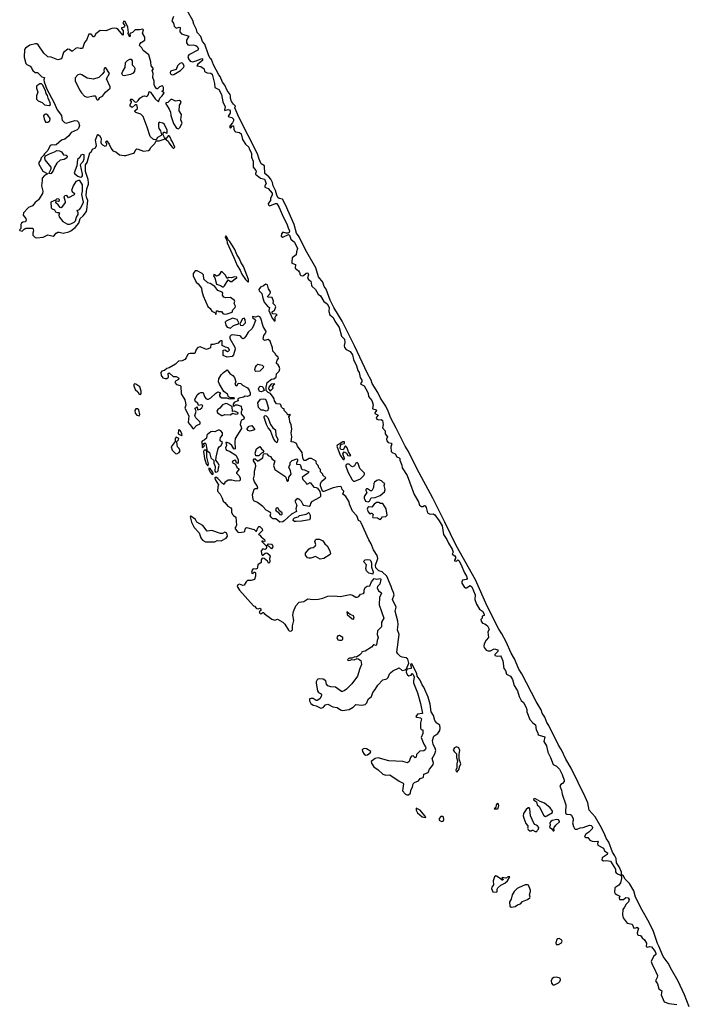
# Model space of a CAD drawing. Extents: x 2923744 to 3052146, y 543855 to 918667.
# Tile 25 of 50: x 2997963 to 3006615, y 805771 to 818480. Entities that reach past the tile are written whole.
import ezdxf

# ---------------------------------------------------------------- set-up
doc = ezdxf.new("R2010")
doc.units = 0

msp = doc.modelspace()

# ---------------------------------------------------------------- linework, layer by layer
at = {"layer": '0CON10XD'}
for points in [[(3006615, 805738), (3006553, 805893), (3006470, 806070), (3006390, 806210), (3006341, 806301), (3006275, 806389), (3006223, 806523), (3006205, 806556), (3006151, 806711), (3006097, 806827), (3006005, 806986), (3005918, 807155), (3005896, 807236), (3005840, 807330), (3005787, 807385), (3005765, 807427), (3005740, 807445), (3005737, 807475), (3005707, 807545), (3005674, 807595), (3005668, 807655), (3005652, 807688), (3005623, 807733), (3005573, 807863), (3005545, 807905), (3005510, 807990), (3005461, 808081), (3005399, 808189), (3005322, 808275), (3005303, 808373), (3005269, 808449), (3005087, 808817), (3005020, 808935), (3004965, 809055), (3004923, 809117), (3004800, 809370), (3004775, 809407), (3004747, 809477), (3004715, 809528), (3004701, 809571), (3004635, 809681), (3004453, 810035), (3004413, 810095), (3004358, 810228), (3004315, 810302), (3004249, 810449), (3004192, 810552), (3004155, 810613), (3004005, 810909), (3003851, 811251), (3003603, 811695), (3003455, 811995), (3003302, 812302), (3003093, 812685), (3002988, 812908), (3002945, 812976), (3002829, 813209), (3002757, 813335), (3002723, 813425), (3002693, 813493), (3002624, 813595), (3002589, 813669), (3002517, 813785), (3002503, 813825), (3002455, 813914), (3002291, 814271), (3002130, 814590), (3002022, 814765), (3001975, 814861), (3001923, 815003), (3001899, 815035), (3001881, 815091), (3001825, 815161), (3001788, 815275), (3001655, 815510), (3001573, 815675), (3001539, 815725), (3001509, 815835), (3001399, 816089), (3001361, 816161), (3001315, 816170), (3001300, 816185), (3001285, 816215), (3001267, 816277), (3001239, 816335), (3001228, 816378), (3001210, 816420), (3001183, 816453), (3001132, 816495), (3001127, 816595), (3001085, 816618), (3001058, 816678), (3001037, 816747), (3000795, 817223), (3000745, 817340), (3000750, 817365), (3000725, 817388), (3000699, 817425), (3000686, 817465), (3000689, 817495), (3000682, 817515), (3000645, 817565), (3000616, 817635), (3000585, 817675), (3000554, 817745), (3000537, 817767), (3000467, 817897), (3000440, 817965), (3000425, 817980), (3000404, 818025), (3000355, 818162), (3000325, 818200), (3000303, 818263), (3000256, 818315), (3000250, 818355), (3000215, 818421), (3000200, 818470), (3000055, 818728)], [(2998185, 815663), (2998265, 815674), (2998325, 815701), (2998395, 815686), (2998415, 815698), (2998435, 815725), (2998455, 815735), (2998475, 815737), (2998525, 815725), (2998599, 815741), (2998626, 815754), (2998681, 815799), (2998728, 815852), (2998746, 815915), (2998782, 815948), (2998825, 816005), (2998832, 816025), (2998842, 816145), (2998825, 816191), (2998823, 816215), (2998831, 816295), (2998853, 816355), (2998854, 816375), (2998848, 816418), (2998815, 816521), (2998815, 816605), (2998835, 816635), (2998868, 816762), (2998890, 816780), (2998905, 816808), (2998944, 816826), (2998955, 816855), (2998945, 816925), (2998964, 816986), (2998975, 816999), (2998995, 816985), (2999014, 816955), (2999018, 816945), (2999011, 816895), (2999015, 816882), (2999032, 816865), (2999065, 816849), (2999086, 816854), (2999089, 816875), (2999077, 816905), (2999088, 816915), (2999120, 816875), (2999145, 816817), (2999165, 816787), (2999205, 816774), (2999255, 816736), (2999315, 816728), (2999335, 816728), (2999435, 816757), (2999447, 816765), (2999465, 816803), (2999475, 816812), (2999495, 816810), (2999565, 816784), (2999629, 816791), (2999646, 816804), (2999654, 816825), (2999708, 816882), (2999726, 816914), (2999765, 816916), (2999845, 816940), (2999883, 816913), (2999892, 816892), (2999934, 816834), (2999945, 816823), (2999957, 816823), (2999966, 816835), (2999939, 816905), (2999921, 816931), (2999909, 816965), (2999895, 816979), (2999881, 816979), (2999855, 816947), (2999845, 816947), (2999835, 816959), (2999816, 816995), (2999819, 817015), (2999824, 817026), (2999835, 817029), (2999865, 817016), (2999871, 817019), (2999867, 817057), (2999830, 817130), (2999815, 817142), (2999775, 817154), (2999764, 817156), (2999757, 817143), (2999758, 817095), (2999763, 817075), (2999782, 817045), (2999797, 816995), (2999792, 816985), (2999743, 816957), (2999725, 816930), (2999715, 816927), (2999694, 816934), (2999650, 816970), (2999612, 817092), (2999558, 817228), (2999530, 817260), (2999462, 817282), (2999453, 817295), (2999452, 817305), (2999484, 817335), (2999480, 817370), (2999469, 817379), (2999455, 817379), (2999415, 817346), (2999389, 817365), (2999389, 817385), (2999407, 817415), (2999407, 817425), (2999391, 817445), (2999398, 817455), (2999415, 817453), (2999455, 817416), (2999475, 817418), (2999496, 817435), (2999514, 817466), (2999555, 817494), (2999575, 817497), (2999605, 817490), (2999615, 817495), (2999627, 817515), (2999635, 817552), (2999654, 817544), (2999715, 817458), (2999755, 817420), (2999773, 817467), (2999805, 817497), (2999830, 817535), (2999815, 817550), (2999800, 817555), (2999815, 817560), (2999820, 817570), (2999820, 817605), (2999813, 817623), (2999805, 817626), (2999769, 817611), (2999745, 817588), (2999735, 817588), (2999709, 817619), (2999700, 817645), (2999702, 817685), (2999682, 817735), (2999689, 817785), (2999674, 817825), (2999692, 817845), (2999690, 817855), (2999663, 817883), (2999659, 817935), (2999634, 818024), (2999560, 818080), (2999541, 818115), (2999512, 818145), (2999517, 818165), (2999535, 818187), (2999580, 818215), (2999579, 818255), (2999552, 818305), (2999565, 818350), (2999555, 818357), (2999513, 818347), (2999455, 818350), (2999420, 818315), (2999400, 818305), (2999388, 818295), (2999390, 818265), (2999385, 818260), (2999380, 818265), (2999380, 818275), (2999360, 818305), (2999370, 818315), (2999360, 818385), (2999328, 818455), (2999308, 818462), (2999298, 818435), (2999320, 818405), (2999318, 818395), (2999305, 818380), (2999280, 818375), (2999280, 818365), (2999300, 818335), (2999300, 818285), (2999295, 818280), (2999234, 818354), (2999216, 818366), (2999191, 818371), (2999155, 818367), (2999075, 818337), (2999005, 818340), (2998947, 818295), (2998925, 818258), (2998915, 818258), (2998885, 818292), (2998857, 818293), (2998827, 818215), (2998800, 818185), (2998775, 818108), (2998745, 818106), (2998705, 818117), (2998685, 818108), (2998645, 818073), (2998634, 818074), (2998605, 818097), (2998585, 818100), (2998528, 818055), (2998502, 817975), (2998455, 817962), (2998370, 817995), (2998325, 818000), (2998275, 818046), (2998201, 818155), (2998185, 818166), (2998166, 818166), (2998095, 818149), (2998038, 818112), (2998025, 818095), (2998022, 817995), (2998041, 817915), (2998055, 817901), (2998100, 817880), (2998118, 817858), (2998123, 817835), (2998135, 817822), (2998165, 817800), (2998195, 817798), (2998250, 817740), (2998282, 817732), (2998276, 817705), (2998278, 817678), (2998313, 817583), (2998411, 817405), (2998449, 817315), (2998503, 817245), (2998506, 817205), (2998514, 817184), (2998543, 817153), (2998565, 817144), (2998675, 817180), (2998705, 817175), (2998723, 817155), (2998737, 817115), (2998724, 817075), (2998705, 817056), (2998627, 817023), (2998616, 817006), (2998600, 816980), (2998545, 816938), (2998504, 816926), (2998435, 816866), (2998415, 816861), (2998385, 816864), (2998357, 816855), (2998329, 816791), (2998285, 816750), (2998272, 816725), (2998239, 816695), (2998231, 816665), (2998213, 816637), (2998210, 816615), (2998261, 816525), (2998318, 816495), (2998317, 816485), (2998285, 816468), (2998252, 816435), (2998256, 816406), (2998247, 816337), (2998261, 816265), (2998260, 816235), (2998206, 816154), (2998162, 816118), (2998127, 816075), (2998076, 816054), (2998014, 815986), (2998010, 815955), (2998044, 815915), (2998048, 815895), (2998038, 815872), (2998005, 815868), (2997986, 815855), (2997979, 815835), (2997978, 815785), (2997963, 815767), (2997965, 815760), (2997995, 815752), (2998022, 815778), (2998045, 815790), (2998135, 815788), (2998144, 815755), (2998134, 815724), (2998135, 815700), (2998165, 815668), (2998185, 815663)], [(2999950, 818520), (2999931, 818465), (2999949, 818435), (2999958, 818395), (2999985, 818372), (3000025, 818381), (3000035, 818377), (3000034, 818325), (3000055, 818295), (3000149, 818269), (3000117, 818215), (3000119, 818179), (3000134, 818155), (3000155, 818149), (3000205, 818153), (3000240, 818145), (3000256, 818135), (3000274, 818105), (3000264, 818085), (3000149, 818025), (3000137, 818005), (3000143, 817975), (3000164, 817944), (3000195, 817937), (3000245, 817948), (3000315, 817979), (3000327, 817975), (3000325, 817954), (3000264, 817905), (3000253, 817885), (3000305, 817874), (3000336, 817856), (3000347, 817845), (3000350, 817810), (3000384, 817794), (3000435, 817789), (3000450, 817775), (3000481, 817655), (3000484, 817605), (3000535, 817578), (3000569, 817515), (3000588, 817418), (3000620, 817355), (3000608, 817315), (3000615, 817308), (3000655, 817321), (3000675, 817314), (3000684, 817304), (3000684, 817275), (3000656, 817235), (3000664, 817224), (3000705, 817218), (3000715, 817210), (3000724, 817195), (3000726, 817175), (3000715, 817148), (3000685, 817120), (3000678, 817105), (3000678, 817088), (3000685, 817080), (3000712, 817108), (3000725, 817108), (3000731, 817065), (3000737, 817045), (3000751, 817031), (3000805, 817023), (3000826, 817005), (3000844, 816935), (3000883, 816873), (3000924, 816835), (3000933, 816803), (3000959, 816755), (3000958, 816705), (3000978, 816655), (3000981, 816575), (3001014, 816535), (3001018, 816515), (3001008, 816495), (3001010, 816485), (3001074, 816434), (3001125, 816423), (3001146, 816365), (3001129, 816335), (3001129, 816319), (3001175, 816301), (3001225, 816239), (3001227, 816213), (3001204, 816175), (3001204, 816145), (3001172, 816108), (3001176, 816086), (3001195, 816079), (3001270, 816105), (3001286, 816105), (3001315, 816056), (3001367, 815937), (3001416, 815845)], [(2999315, 817754), (2999295, 817758), (2999285, 817785), (2999295, 817815), (2999328, 817862), (2999331, 817929), (2999355, 817953), (2999385, 817969), (2999405, 817970), (2999418, 817948), (2999415, 817898), (2999443, 817873), (2999452, 817855), (2999447, 817815), (2999429, 817791), (2999396, 817774), (2999315, 817754)], [(2998975, 817444), (2998987, 817453), (2998998, 817475), (2999035, 817494), (2999072, 817545), (2999134, 817595), (2999134, 817615), (2999087, 817715), (2999125, 817785), (2999075, 817858), (2999065, 817860), (2999055, 817849), (2999051, 817825), (2999057, 817805), (2999031, 817775), (2998985, 817735), (2998915, 817710), (2998835, 817725), (2998768, 817768), (2998745, 817775), (2998713, 817767), (2998679, 817731), (2998682, 817692), (2998738, 817575), (2998761, 817535), (2998802, 817492), (2998835, 817480), (2998915, 817498), (2998937, 817497), (2998944, 817494), (2998954, 817454), (2998965, 817444), (2998975, 817444)], [(2999935, 817770), (2999955, 817773), (3000043, 817825), (3000086, 817865), (3000090, 817885), (3000072, 817915), (3000055, 817921), (3000032, 817915), (3000003, 817885), (2999984, 817836), (2999914, 817816), (2999908, 817795), (2999915, 817776), (2999935, 817770)], [(2998345, 817370), (2998360, 817385), (2998359, 817405), (2998330, 817465), (2998322, 817502), (2998306, 817525), (2998296, 817566), (2998258, 817638), (2998245, 817650), (2998225, 817652), (2998185, 817626), (2998180, 817615), (2998179, 817595), (2998196, 817545), (2998180, 817495), (2998182, 817455), (2998201, 817431), (2998255, 817412), (2998285, 817382), (2998345, 817370)], [(3000015, 817073), (3000033, 817087), (3000064, 817144), (3000047, 817185), (3000054, 817255), (3000025, 817305), (3000027, 817375), (3000047, 817403), (3000048, 817415), (3000040, 817430), (3000028, 817435), (2999975, 817429), (2999935, 817450), (2999915, 817450), (2999878, 817412), (2999850, 817405), (2999850, 817395), (2999896, 817326), (2999914, 817285), (2999915, 817245), (2999949, 817139), (2999990, 817080), (3000015, 817073)], [(2998325, 817155), (2998351, 817175), (2998358, 817205), (2998328, 817248), (2998305, 817262), (2998295, 817262), (2998278, 817252), (2998272, 817238), (2998278, 817198), (2998299, 817159), (2998325, 817155)], [(2998365, 816492), (2998340, 816495), (2998370, 816555), (2998370, 816575), (2998291, 816671), (2998287, 816703), (2998299, 816721), (2998350, 816750), (2998415, 816772), (2998445, 816790), (2998478, 816788), (2998502, 816772), (2998531, 816735), (2998565, 816731), (2998575, 816715), (2998572, 816695), (2998539, 816675), (2998485, 816665), (2998445, 816629), (2998412, 816575), (2998395, 816529), (2998365, 816492)], [(2998745, 816449), (2998765, 816452), (2998775, 816465), (2998777, 816485), (2998751, 816605), (2998758, 816622), (2998785, 816650), (2998796, 816685), (2998795, 816735), (2998775, 816741), (2998755, 816733), (2998739, 816701), (2998709, 816675), (2998701, 816595), (2998668, 816505), (2998675, 816490), (2998715, 816460), (2998745, 816449)], [(2998605, 815839), (2998625, 815844), (2998666, 815865), (2998685, 815885), (2998699, 815931), (2998720, 815965), (2998720, 815985), (2998706, 816015), (2998735, 816031), (2998755, 816051), (2998790, 816125), (2998768, 816225), (2998777, 816265), (2998777, 816347), (2998739, 816405), (2998725, 816406), (2998691, 816389), (2998653, 816337), (2998634, 816274), (2998640, 816260), (2998671, 816235), (2998669, 816221), (2998595, 816182), (2998576, 816205), (2998565, 816209), (2998547, 816205), (2998536, 816195), (2998552, 816135), (2998552, 816118), (2998505, 816057), (2998495, 816051), (2998485, 816056), (2998462, 816092), (2998430, 816115), (2998435, 816140), (2998465, 816139), (2998479, 816145), (2998479, 816155), (2998465, 816169), (2998437, 816165), (2998425, 816152), (2998366, 816125), (2998372, 816052), (2998385, 816038), (2998414, 816024), (2998425, 816001), (2998448, 815992), (2998463, 815993), (2998476, 815986), (2998469, 815955), (2998473, 815933), (2998520, 815875), (2998582, 815842), (2998605, 815839)], [(3001416, 815845), (3001432, 815792), (3001449, 815755), (3001446, 815734), (3001426, 815724), (3001406, 815724), (3001363, 815737), (3001348, 815715), (3001342, 815685), (3001365, 815674), (3001435, 815707), (3001450, 815700), (3001467, 815647), (3001515, 815610), (3001552, 815525), (3001538, 815485), (3001536, 815444), (3001484, 815405), (3001478, 815355), (3001481, 815335), (3001529, 815319), (3001522, 815272), (3001565, 815239), (3001579, 815215), (3001586, 815186), (3001595, 815178), (3001615, 815173), (3001632, 815178), (3001665, 815206), (3001685, 815212), (3001696, 815185), (3001684, 815145), (3001701, 815121), (3001726, 815105), (3001732, 815052), (3001739, 815039), (3001785, 814999), (3001819, 814939), (3001848, 814915), (3001891, 814841), (3001935, 814814), (3001960, 814765), (3001958, 814715), (3001972, 814672), (3002015, 814637), (3002037, 814587), (3002091, 814505), (3002123, 814393), (3002162, 814355), (3002164, 814315), (3002155, 814275), (3002159, 814249), (3002183, 814223), (3002232, 814195), (3002265, 814155), (3002276, 814095), (3002315, 814012), (3002331, 813951), (3002348, 813925), (3002362, 813862), (3002386, 813825), (3002384, 813806), (3002368, 813785), (3002371, 813775), (3002415, 813752), (3002459, 813675), (3002466, 813654), (3002468, 813615), (3002512, 813565), (3002530, 813510), (3002522, 813462), (3002528, 813455), (3002570, 813445), (3002572, 813435), (3002551, 813405), (3002554, 813395), (3002593, 813375), (3002572, 813348), (3002569, 813335), (3002576, 813325), (3002605, 813317), (3002635, 813319), (3002649, 813305), (3002658, 813255), (3002650, 813210), (3002686, 813175), (3002687, 813135), (3002716, 813095), (3002702, 813065), (3002705, 813045), (3002722, 813022), (3002764, 813014), (3002772, 813005), (3002758, 812965), (3002763, 812905), (3002775, 812893), (3002814, 812875), (3002836, 812836), (3002866, 812826), (3002875, 812816), (3002874, 812795), (3002901, 812731), (3002906, 812695), (3002971, 812595), (3003062, 812352), (3003116, 812256), (3003129, 812215), (3003155, 812196), (3003173, 812197), (3003195, 812209), (3003202, 812205), (3003216, 812185), (3003234, 812114), (3003265, 812096), (3003305, 812102), (3003325, 812088), (3003385, 812011), (3003423, 811945), (3003437, 811835), (3003481, 811771), (3003502, 811725), (3003553, 811645), (3003564, 811606), (3003553, 811583), (3003585, 811561), (3003594, 811545), (3003596, 811524), (3003582, 811505), (3003582, 811495), (3003605, 811492), (3003625, 811507), (3003635, 811499), (3003665, 811451), (3003710, 811340), (3003735, 811295), (3003744, 811265), (3003735, 811256), (3003685, 811244), (3003674, 811225), (3003678, 811208), (3003708, 811158), (3003725, 811146), (3003735, 811146), (3003785, 811177), (3003805, 811158), (3003848, 811055), (3003844, 810995), (3003864, 810934), (3003902, 810872), (3003945, 810844), (3003966, 810805), (3003965, 810788), (3003940, 810780), (3003940, 810755), (3003923, 810737), (3003924, 810715), (3003945, 810690), (3003975, 810680), (3004006, 810656), (3004030, 810615), (3004013, 810575), (3004021, 810505), (3003991, 810469), (3003966, 810425), (3003960, 810395), (3003966, 810375), (3003992, 810342), (3004015, 810333), (3004045, 810335), (3004095, 810361), (3004142, 810345), (3004142, 810325), (3004103, 810285), (3004102, 810275), (3004133, 810263), (3004175, 810269), (3004185, 810254), (3004207, 810205), (3004218, 810105), (3004238, 810078), (3004255, 810033), (3004303, 810005), (3004330, 809965), (3004353, 809885), (3004397, 809815), (3004415, 809745), (3004443, 809693), (3004472, 809665), (3004502, 809612), (3004514, 809575), (3004515, 809545), (3004556, 809446), (3004593, 809403), (3004627, 809377), (3004638, 809315), (3004654, 809285), (3004661, 809255), (3004675, 809245), (3004750, 809225), (3004737, 809165), (3004768, 809105), (3004786, 809025), (3004823, 808955), (3004858, 808868), (3004899, 808845), (3004939, 808805), (3004972, 808735), (3004996, 808665), (3004997, 808645), (3004978, 808622), (3004953, 808607), (3004944, 808585), (3004965, 808535), (3004971, 808485), (3005019, 808345), (3005016, 808245), (3005019, 808235), (3005033, 808225), (3005081, 808221), (3005094, 808214), (3005116, 808165), (3005113, 808143), (3005106, 808115), (3005118, 808065), (3005130, 808040), (3005141, 808031), (3005168, 808032), (3005205, 808049), (3005245, 808052), (3005325, 808085), (3005345, 808080), (3005361, 808065), (3005366, 808055), (3005359, 808035), (3005318, 807992), (3005280, 807965), (3005260, 807935), (3005274, 807924), (3005305, 807922), (3005330, 807890), (3005358, 807878), (3005395, 807871), (3005430, 807875), (3005437, 807865), (3005430, 807845), (3005434, 807824), (3005505, 807786), (3005521, 807751), (3005557, 807725), (3005555, 807704), (3005490, 807660), (3005486, 807636), (3005505, 807624), (3005545, 807626), (3005595, 807617), (3005661, 807515), (3005662, 807482), (3005668, 807468), (3005695, 807449), (3005728, 807438), (3005738, 807415), (3005738, 807395), (3005725, 807337), (3005705, 807308), (3005654, 807276), (3005647, 807217), (3005655, 807202), (3005675, 807188), (3005718, 807168), (3005708, 807145), (3005714, 807124), (3005765, 807124), (3005795, 807148), (3005825, 807147), (3005839, 807125), (3005829, 807095), (3005797, 807065), (3005778, 807025), (3005754, 806996), (3005750, 806925), (3005760, 806885), (3005810, 806820), (3005875, 806806), (3005900, 806755), (3005922, 806758), (3005935, 806768), (3005957, 806755), (3005940, 806695), (3005944, 806674), (3005955, 806662), (3005985, 806657), (3006005, 806628), (3006038, 806605), (3006062, 806562), (3006058, 806515), (3006075, 806507), (3006105, 806516), (3006125, 806514), (3006175, 806451), (3006184, 806426), (3006182, 806415), (3006151, 806389), (3006120, 806325), (3006133, 806285), (3006158, 806248), (3006203, 806143), (3006198, 806115), (3006180, 806075), (3006203, 806035), (3006222, 805972), (3006258, 805945), (3006252, 805895), (3006291, 805805), (3006351, 805781), (3006386, 805776), (3006455, 805768)], [(3000915, 815090), (3000920, 815095), (3000918, 815125), (3000853, 815295), (3000820, 815350), (3000805, 815392), (3000770, 815450), (3000742, 815515), (3000678, 815615), (3000652, 815642), (3000645, 815670), (3000625, 815690), (3000620, 815675), (3000630, 815645), (3000640, 815635), (3000645, 815600), (3000732, 815412), (3000773, 815305), (3000813, 815245), (3000834, 815194), (3000882, 815125), (3000915, 815090)], [(3000605, 814679), (3000645, 814684), (3000707, 814703), (3000719, 814735), (3000746, 814765), (3000751, 814781), (3000736, 814815), (3000741, 814845), (3000737, 814857), (3000685, 814893), (3000625, 814889), (3000600, 814900), (3000585, 814922), (3000588, 814948), (3000581, 814961), (3000523, 814985), (3000486, 815036), (3000425, 815076), (3000394, 815084), (3000341, 815131), (3000337, 815187), (3000320, 815205), (3000257, 815237), (3000232, 815238), (3000204, 815205), (3000204, 815175), (3000245, 815091), (3000270, 815070), (3000314, 815015), (3000316, 814975), (3000336, 814915), (3000395, 814779), (3000423, 814753), (3000445, 814719), (3000488, 814698), (3000495, 814680), (3000500, 814680), (3000505, 814720), (3000525, 814720), (3000535, 814712), (3000570, 814715), (3000589, 814689), (3000605, 814679)], [(3000582, 815032), (3000595, 815033), (3000610, 815045), (3000655, 815120), (3000685, 815102), (3000705, 815101), (3000752, 815138), (3000770, 815145), (3000770, 815155), (3000745, 815160), (3000695, 815147), (3000665, 815152), (3000645, 815140), (3000618, 815185), (3000580, 815225), (3000565, 815230), (3000542, 815188), (3000525, 815172), (3000505, 815171), (3000485, 815188), (3000470, 815190), (3000466, 815175), (3000486, 815146), (3000507, 815067), (3000558, 815048), (3000582, 815032)], [(3001265, 814590), (3001265, 814640), (3001274, 814656), (3001288, 814665), (3001275, 814680), (3001235, 814683), (3001222, 814705), (3001230, 814715), (3001256, 814724), (3001273, 814775), (3001265, 814792), (3001240, 814815), (3001244, 814845), (3001225, 814893), (3001168, 814898), (3001167, 814905), (3001200, 814945), (3001206, 814965), (3001180, 815005), (3001166, 815056), (3001145, 815064), (3001115, 815043), (3001075, 815027), (3001052, 814995), (3001059, 814979), (3001094, 814944), (3001104, 814886), (3001124, 814835), (3001165, 814782), (3001190, 814765), (3001184, 814725), (3001225, 814629), (3001245, 814601), (3001265, 814590)], [(3002135, 809564), (3002222, 809578), (3002272, 809608), (3002305, 809640), (3002385, 809631), (3002428, 809642), (3002448, 809662), (3002465, 809711), (3002507, 809743), (3002525, 809795), (3002558, 809835), (3002589, 809891), (3002655, 809960), (3002705, 809974), (3002723, 809987), (3002743, 810037), (3002755, 810050), (3002785, 810076), (3002865, 810116), (3002905, 810081), (3002944, 810086), (3002960, 810100), (3002990, 810175), (3002978, 810225), (3002955, 810243), (3002905, 810250), (3002885, 810260), (3002849, 810295), (3002838, 810315), (3002866, 810545), (3002846, 810606), (3002853, 810675), (3002851, 810715), (3002815, 810845), (3002826, 810896), (3002780, 810995), (3002801, 811055), (3002795, 811085), (3002774, 811125), (3002763, 811165), (3002707, 811295), (3002645, 811355), (3002605, 811368), (3002563, 811403), (3002562, 811438), (3002589, 811525), (3002581, 811565), (3002536, 811635), (3002505, 811714), (3002475, 811765), (3002375, 811987), (3002365, 812001), (3002341, 812015), (3002328, 812055), (3002321, 812075), (3002265, 812138), (3002226, 812225), (3002219, 812255), (3002179, 812325), (3002140, 812355), (3002138, 812365), (3002146, 812374), (3002150, 812395), (3002128, 812415), (3002126, 812435), (3002118, 812448), (3002104, 812454), (3002075, 812451), (3002014, 812436), (3001895, 812392), (3001885, 812390), (3001876, 812396), (3001852, 812465), (3001851, 812495), (3001868, 812522), (3001917, 812567), (3001882, 812602), (3001880, 812615), (3001850, 812645), (3001850, 812675), (3001830, 812695), (3001820, 812725), (3001800, 812745), (3001795, 812780), (3001733, 812817), (3001705, 812817), (3001662, 812788), (3001635, 812790), (3001620, 812825), (3001612, 812892), (3001551, 812975), (3001538, 813008), (3001505, 813028), (3001472, 813032), (3001478, 813095), (3001470, 813145), (3001480, 813195), (3001472, 813255), (3001452, 813285), (3001450, 813335), (3001440, 813345), (3001440, 813355), (3001460, 813375), (3001460, 813385), (3001455, 813390), (3001445, 813380), (3001425, 813380), (3001420, 813395), (3001380, 813435), (3001380, 813455), (3001365, 813460), (3001345, 813480), (3001337, 813507), (3001327, 813517), (3001281, 813521), (3001255, 813560), (3001252, 813585), (3001239, 813609), (3001203, 813653), (3001175, 813668), (3001150, 813695), (3001148, 813735), (3001160, 813795), (3001215, 813838), (3001245, 813843), (3001278, 813865), (3001283, 813907), (3001317, 813943), (3001324, 813975), (3001315, 814002), (3001302, 814025), (3001282, 814042), (3001280, 814055), (3001289, 814085), (3001308, 814105), (3001303, 814125), (3001276, 814146), (3001262, 814175), (3001235, 814200), (3001229, 814245), (3001201, 814331), (3001175, 814351), (3001128, 814338), (3001108, 814358), (3001119, 814405), (3001144, 814436), (3001148, 814455), (3001111, 814521), (3001080, 814625), (3001065, 814643), (3001045, 814653), (3001012, 814642), (3000975, 814649), (3000970, 814645), (3000971, 814635), (3001005, 814610), (3001011, 814595), (3000982, 814518), (3000962, 814488), (3000914, 814446), (3000886, 814394), (3000865, 814370), (3000845, 814360), (3000833, 814373), (3000821, 814391), (3000807, 814397), (3000715, 814410), (3000694, 814406), (3000679, 814391), (3000679, 814365), (3000741, 814251), (3000748, 814225), (3000728, 814152), (3000708, 814132), (3000645, 814122), (3000594, 814145), (3000594, 814216), (3000615, 814217), (3000648, 814198), (3000666, 814205), (3000674, 814215), (3000672, 814225), (3000655, 814244), (3000622, 814252), (3000580, 814275), (3000580, 814335), (3000564, 814336), (3000545, 814328), (3000526, 814304), (3000465, 814287), (3000433, 814287), (3000430, 814245), (3000375, 814223), (3000295, 814258), (3000265, 814250), (3000245, 814222), (3000225, 814171), (3000165, 814172), (3000145, 814165), (3000133, 814155), (3000115, 814116), (3000095, 814092), (3000062, 814078), (3000015, 814070), (2999977, 814033), (2999895, 813985), (2999864, 813976), (2999835, 813950), (2999802, 813945), (2999789, 813925), (2999790, 813885), (2999815, 813858), (2999845, 813848), (2999865, 813848), (2999886, 813865), (2999881, 813915), (2999895, 813921), (2999945, 813876), (2999985, 813874), (3000017, 813855), (3000021, 813845), (3000016, 813835), (2999976, 813814), (2999970, 813795), (2999989, 813769), (3000035, 813760), (3000045, 813748), (3000050, 813650), (3000095, 813572), (3000106, 813534), (3000108, 813505), (3000097, 813465), (3000149, 813365), (3000140, 813280), (3000185, 813230), (3000196, 813206), (3000205, 813198), (3000215, 813201), (3000250, 813240), (3000294, 813265), (3000294, 813285), (3000240, 813340), (3000227, 813365), (3000244, 813425), (3000234, 813446), (3000232, 813465), (3000255, 813482), (3000260, 813445), (3000295, 813452), (3000315, 813470), (3000328, 813495), (3000317, 813507), (3000295, 813504), (3000275, 813502), (3000266, 813525), (3000230, 813555), (3000225, 813575), (3000255, 813637), (3000282, 813658), (3000305, 813666), (3000336, 813666), (3000352, 813615), (3000370, 813590), (3000385, 813581), (3000405, 813582), (3000433, 813597), (3000499, 813661), (3000525, 813676), (3000560, 813665), (3000546, 813644), (3000546, 813625), (3000555, 813611), (3000575, 813600), (3000635, 813600), (3000675, 813588), (3000738, 813592), (3000735, 813597), (3000688, 813598), (3000663, 813613), (3000650, 813645), (3000600, 813680), (3000544, 813774), (3000533, 813805), (3000538, 813845), (3000565, 813895), (3000595, 813926), (3000645, 813960), (3000679, 813915), (3000719, 813889), (3000740, 813860), (3000754, 813806), (3000744, 813775), (3000755, 813757), (3000766, 813754), (3000775, 813760), (3000785, 813790), (3000820, 813785), (3000844, 813764), (3000905, 813728), (3000927, 813697), (3000940, 813665), (3000940, 813635), (3000930, 813625), (3000905, 813618), (3000875, 813620), (3000854, 813606), (3000800, 813595), (3000780, 813585), (3000780, 813575), (3000790, 813565), (3000735, 813538), (3000722, 813515), (3000722, 813502), (3000735, 813492), (3000753, 813507), (3000775, 813508), (3000825, 813490), (3000830, 813455), (3000838, 813445), (3000823, 813417), (3000824, 813394), (3000864, 813345), (3000859, 813325), (3000830, 813310), (3000819, 813295), (3000813, 813255), (3000826, 813225), (3000828, 813202), (3000747, 813073), (3000742, 813032), (3000748, 812942), (3000743, 812937), (3000730, 812940), (3000704, 812984), (3000675, 813010), (3000645, 813024), (3000627, 813023), (3000636, 812985), (3000623, 812955), (3000628, 812935), (3000636, 812925), (3000675, 812911), (3000755, 812860), (3000788, 812805), (3000788, 812765), (3000777, 812753), (3000765, 812760), (3000758, 812785), (3000745, 812793), (3000724, 812785), (3000711, 812775), (3000709, 812765), (3000753, 812743), (3000768, 812705), (3000797, 812677), (3000764, 812636), (3000766, 812625), (3000786, 812605), (3000800, 812590), (3000810, 812560), (3000812, 812538), (3000805, 812529), (3000755, 812525), (3000705, 812538), (3000655, 812536), (3000612, 812508), (3000605, 812482), (3000585, 812492), (3000525, 812556), (3000505, 812570), (3000488, 812572), (3000484, 812565), (3000490, 812545), (3000533, 812477), (3000522, 812448), (3000519, 812395), (3000555, 812357), (3000580, 812305), (3000591, 812265), (3000615, 812247), (3000652, 812202), (3000690, 812180), (3000700, 812165), (3000700, 812125), (3000715, 812092), (3000725, 812078), (3000758, 812058), (3000763, 811955), (3000757, 811933), (3000741, 811915), (3000778, 811868), (3000795, 811859), (3000862, 811868), (3000872, 811878), (3000879, 811915), (3000895, 811924), (3000995, 811900), (3001015, 811880), (3001025, 811880), (3001045, 811930), (3001055, 811940), (3001065, 811940), (3001095, 811910), (3001100, 811885), (3001050, 811835), (3001068, 811828), (3001082, 811805), (3001105, 811787), (3001125, 811772), (3001132, 811748), (3001125, 811740), (3001105, 811750), (3001090, 811750), (3001090, 811745), (3001150, 811690), (3001152, 811665), (3001148, 811652), (3001137, 811643), (3001105, 811648), (3001084, 811626), (3001088, 811585), (3001095, 811570), (3001105, 811570), (3001135, 811592), (3001155, 811598), (3001195, 811570), (3001200, 811555), (3001192, 811525), (3001197, 811485), (3001188, 811465), (3001180, 811465), (3001165, 811490), (3001123, 811523), (3001095, 811528), (3001084, 811506), (3001083, 811475), (3001040, 811445), (3001038, 811412), (3001030, 811395), (3001015, 811386), (3000985, 811390), (3000974, 811386), (3000966, 811374), (3000960, 811345), (3000965, 811330), (3000982, 811335), (3000995, 811347), (3001005, 811347), (3001011, 811335), (3001012, 811295), (3000999, 811255), (3000955, 811239), (3000905, 811239), (3000888, 811225), (3000865, 811183), (3000845, 811178), (3000805, 811194), (3000783, 811185), (3000774, 811165), (3000804, 811115), (3000984, 810915), (3000999, 810909), (3001025, 810880), (3001045, 810877), (3001065, 810882), (3001078, 810875), (3001078, 810855), (3001058, 810835), (3001065, 810818), (3001079, 810811), (3001105, 810830), (3001116, 810826), (3001124, 810814)], [(3000685, 814500), (3000725, 814533), (3000790, 814555), (3000794, 814565), (3000775, 814611), (3000714, 814626), (3000632, 814588), (3000619, 814575), (3000627, 814537), (3000643, 814513), (3000685, 814500)], [(3000845, 814534), (3000881, 814565), (3000875, 814612), (3000865, 814626), (3000843, 814617), (3000806, 814555), (3000817, 814537), (3000845, 814534)], [(3001015, 813939), (3001004, 813946), (3001001, 813965), (3001010, 813995), (3001022, 814018), (3001040, 814035), (3001095, 814021), (3001113, 814005), (3001108, 813985), (3001065, 813944), (3001015, 813939)], [(2999525, 813643), (2999531, 813655), (2999532, 813685), (2999515, 813739), (2999465, 813776), (2999445, 813779), (2999438, 813772), (2999437, 813755), (2999456, 813705), (2999489, 813675), (2999505, 813647), (2999525, 813643)], [(3001085, 813678), (3001062, 813682), (3001050, 813715), (3001057, 813735), (3001072, 813748), (3001096, 813746), (3001111, 813731), (3001120, 813695), (3001105, 813683), (3001085, 813678)], [(3001205, 813690), (3001238, 813722), (3001230, 813745), (3001258, 813778), (3001214, 813776), (3001183, 813737), (3001180, 813715), (3001190, 813705), (3001190, 813695), (3001205, 813690)], [(3000575, 813369), (3000585, 813370), (3000615, 813383), (3000685, 813381), (3000715, 813400), (3000755, 813388), (3000779, 813391), (3000788, 813395), (3000788, 813405), (3000740, 813425), (3000715, 813422), (3000709, 813489), (3000645, 813523), (3000625, 813527), (3000582, 813508), (3000550, 813465), (3000523, 813447), (3000510, 813425), (3000519, 813405), (3000575, 813369)], [(3001145, 813428), (3001115, 813440), (3001085, 813440), (3001050, 813475), (3001039, 813535), (3001075, 813580), (3001116, 813586), (3001135, 813580), (3001150, 813565), (3001177, 813465), (3001165, 813430), (3001145, 813428)], [(2999505, 813368), (2999514, 813385), (2999503, 813445), (2999486, 813456), (2999465, 813456), (2999451, 813435), (2999455, 813403), (2999475, 813377), (2999505, 813368)], [(3001285, 813020), (3001265, 813040), (3001244, 813075), (3001224, 813115), (3001206, 813176), (3001175, 813210), (3001154, 813255), (3001123, 813345), (3001123, 813357), (3001135, 813370), (3001148, 813368), (3001170, 813345), (3001202, 813255), (3001235, 813210), (3001268, 813185), (3001274, 813114), (3001297, 813065), (3001292, 813028), (3001285, 813020)], [(3000935, 813170), (3000916, 813176), (3000903, 813193), (3000902, 813205), (3000928, 813235), (3000963, 813243), (3000997, 813195), (3000998, 813185), (3000955, 813173), (3000935, 813170)], [(3000055, 813113), (3000062, 813118), (3000060, 813135), (3000042, 813172), (3000025, 813190), (3000015, 813180), (3000009, 813135), (3000055, 813113)], [(3000495, 812640), (3000515, 812642), (3000529, 812655), (3000532, 812695), (3000542, 812725), (3000527, 812757), (3000498, 812795), (3000502, 812835), (3000528, 812945), (3000542, 812968), (3000567, 812983), (3000584, 813024), (3000555, 813045), (3000552, 813062), (3000559, 813085), (3000583, 813117), (3000585, 813145), (3000564, 813174), (3000545, 813183), (3000529, 813181), (3000485, 813158), (3000455, 813166), (3000435, 813161), (3000388, 813125), (3000380, 813115), (3000375, 813080), (3000348, 813052), (3000325, 813042), (3000312, 813025), (3000323, 813003), (3000320, 812965), (3000325, 812952), (3000347, 812973), (3000350, 812985), (3000340, 812995), (3000340, 813005), (3000355, 813020), (3000367, 813007), (3000382, 812935), (3000380, 812920), (3000414, 812894), (3000434, 812824), (3000472, 812792), (3000470, 812755), (3000487, 812713), (3000484, 812654), (3000495, 812640)], [(2999995, 812875), (3000025, 812893), (3000037, 812915), (3000026, 812946), (3000003, 812965), (2999993, 813027), (2999993, 813037), (3000015, 813057), (3000021, 813075), (2999985, 813092), (2999974, 813075), (2999974, 813035), (2999922, 812965), (2999934, 812924), (2999975, 812881), (2999995, 812875)], [(3001015, 812850), (3001004, 812884), (3001025, 812939), (3001065, 812970), (3001089, 812939), (3001118, 812915), (3001107, 812893), (3001087, 812883), (3001055, 812852), (3001015, 812850)], [(3002155, 812800), (3002159, 812815), (3002140, 812875), (3002155, 812902), (3002186, 812886), (3002205, 812854), (3002225, 812849), (3002240, 812855), (3002210, 812900), (3002194, 812955), (3002175, 812978), (3002167, 812973), (3002142, 812928), (3002115, 812934), (3002103, 812945), (3002108, 812982), (3002121, 812999), (3002162, 813008), (3002159, 813029), (3002137, 813033), (3002091, 812999), (3002065, 812990), (3002061, 812975), (3002105, 812860), (3002133, 812815), (3002155, 812800)], [(3000395, 812723), (3000402, 812745), (3000380, 812835), (3000382, 812912), (3000372, 812922), (3000348, 812922), (3000337, 812905), (3000350, 812815), (3000361, 812791), (3000371, 812745), (3000395, 812723)], [(3001325, 811996), (3001272, 812035), (3001235, 812038), (3001219, 812049), (3001201, 812075), (3001208, 812105), (3001205, 812117), (3001149, 812149), (3001104, 812195), (3001035, 812248), (3000989, 812269), (3000981, 812285), (3000973, 812345), (3000995, 812419), (3001005, 812429), (3001035, 812428), (3001042, 812435), (3001031, 812465), (3000998, 812515), (3000986, 812555), (3000998, 812605), (3000999, 812651), (3001015, 812715), (3001012, 812745), (3000983, 812785), (3000985, 812800), (3000995, 812810), (3001005, 812810), (3001034, 812784), (3001045, 812786), (3001105, 812825), (3001113, 812877), (3001129, 812881), (3001155, 812874), (3001175, 812856), (3001205, 812842), (3001226, 812806), (3001260, 812785), (3001241, 812725), (3001260, 812675), (3001364, 812604), (3001389, 812589), (3001400, 812575), (3001415, 812530), (3001425, 812520), (3001435, 812530), (3001440, 812575), (3001470, 812615), (3001462, 812655), (3001442, 812705), (3001443, 812717), (3001456, 812734), (3001460, 812765), (3001485, 812792), (3001545, 812812), (3001552, 812805), (3001553, 812785), (3001540, 812755), (3001541, 812741), (3001588, 812738), (3001603, 812683), (3001612, 812672), (3001645, 812668), (3001698, 812645), (3001690, 812625), (3001645, 812598), (3001615, 812570), (3001620, 812545), (3001660, 812505), (3001665, 812490), (3001685, 812490), (3001717, 812507), (3001765, 812447), (3001795, 812443), (3001813, 812433), (3001841, 812391), (3001852, 812352), (3001849, 812325), (3001838, 812312), (3001732, 812255), (3001720, 812235), (3001717, 812213), (3001705, 812198), (3001635, 812210), (3001620, 812225), (3001605, 812260), (3001575, 812290), (3001565, 812290), (3001555, 812300), (3001535, 812288), (3001520, 812265), (3001543, 812215), (3001533, 812165), (3001538, 812132), (3001475, 812099), (3001380, 812010), (3001365, 812000), (3001325, 811996)], [(3002295, 812522), (3002368, 812552), (3002410, 812595), (3002419, 812615), (3002418, 812628), (3002356, 812686), (3002335, 812752), (3002325, 812763), (3002308, 812755), (3002290, 812720), (3002265, 812707), (3002245, 812716), (3002222, 812742), (3002189, 812741), (3002179, 812731), (3002177, 812715), (3002204, 812644), (3002259, 812539), (3002275, 812524), (3002295, 812522)], [(3000455, 812610), (3000462, 812615), (3000463, 812625), (3000454, 812645), (3000425, 812686), (3000408, 812692), (3000408, 812675), (3000425, 812639), (3000445, 812614), (3000455, 812610)], [(3002465, 812255), (3002481, 812265), (3002503, 812307), (3002555, 812313), (3002620, 812340), (3002676, 812385), (3002684, 812415), (3002674, 812466), (3002680, 812495), (3002665, 812500), (3002639, 812529), (3002605, 812540), (3002578, 812532), (3002548, 812512), (3002537, 812493), (3002535, 812440), (3002515, 812400), (3002495, 812397), (3002455, 812424), (3002445, 812424), (3002436, 812415), (3002434, 812404), (3002448, 812375), (3002413, 812327), (3002412, 812305), (3002431, 812265), (3002465, 812255)], [(3002625, 812030), (3002649, 812061), (3002695, 812068), (3002710, 812085), (3002697, 812167), (3002656, 812235), (3002626, 812236), (3002605, 812249), (3002575, 812247), (3002544, 812225), (3002515, 812189), (3002475, 812191), (3002461, 812185), (3002452, 812162), (3002465, 812128), (3002485, 812106), (3002495, 812103), (3002505, 812112), (3002515, 812112), (3002529, 812095), (3002523, 812065), (3002528, 812055), (3002585, 812050), (3002611, 812031), (3002625, 812030)], [(3001345, 812090), (3001355, 812098), (3001354, 812115), (3001321, 812141), (3001297, 812177), (3001275, 812176), (3001268, 812155), (3001275, 812139), (3001301, 812121), (3001325, 812093), (3001345, 812090)], [(3001515, 812003), (3001498, 812015), (3001502, 812035), (3001515, 812048), (3001560, 812065), (3001578, 812082), (3001665, 812099), (3001684, 812106), (3001695, 812120), (3001705, 812110), (3001717, 812085), (3001716, 812045), (3001706, 812024), (3001604, 812006), (3001535, 812004), (3001515, 812003)], [(3000485, 811739), (3000515, 811758), (3000565, 811753), (3000631, 811789), (3000648, 811815), (3000640, 811850), (3000615, 811866), (3000585, 811846), (3000556, 811846), (3000445, 811888), (3000385, 811879), (3000330, 811950), (3000252, 811992), (3000237, 812027), (3000175, 812073), (3000170, 812070), (3000167, 812063), (3000184, 811995), (3000218, 811925), (3000283, 811855), (3000305, 811792), (3000325, 811760), (3000365, 811742), (3000485, 811739)], [(3001215, 811652), (3001185, 811680), (3001162, 811692), (3001180, 811715), (3001215, 811710), (3001230, 811695), (3001232, 811675), (3001215, 811652)], [(3001845, 811518), (3001785, 811550), (3001725, 811528), (3001699, 811529), (3001684, 811535), (3001655, 811568), (3001655, 811596), (3001705, 811649), (3001725, 811664), (3001755, 811667), (3001779, 811685), (3001788, 811705), (3001778, 811745), (3001784, 811765), (3001795, 811774), (3001835, 811774), (3001878, 811755), (3001905, 811716), (3001938, 811688), (3001971, 811625), (3001979, 811585), (3001973, 811575), (3001895, 811524), (3001845, 811518)], [(3002525, 811322), (3002475, 811336), (3002443, 811365), (3002435, 811395), (3002443, 811443), (3002407, 811485), (3002425, 811507), (3002462, 811512), (3002487, 811507), (3002500, 811495), (3002510, 811465), (3002507, 811415), (3002529, 811355), (3002525, 811322)], [(3001124, 810814), (3001221, 810741), (3001261, 810729), (3001295, 810740), (3001365, 810705), (3001389, 810679), (3001435, 810599), (3001445, 810590), (3001462, 810588), (3001475, 810592), (3001486, 810605), (3001489, 810655), (3001507, 810725), (3001494, 810795), (3001501, 810839), (3001532, 810915), (3001575, 810961), (3001635, 810971), (3001685, 811003), (3001755, 810997), (3001825, 811000), (3001878, 811012), (3001945, 811041), (3002025, 811042), (3002105, 811034), (3002235, 811060), (3002262, 811052), (3002305, 811028), (3002325, 811024), (3002343, 811035), (3002367, 811063), (3002405, 811073), (3002412, 811085), (3002413, 811115), (3002429, 811151), (3002453, 811167), (3002489, 811171), (3002508, 811225), (3002545, 811269), (3002575, 811260), (3002627, 811265), (3002631, 811255), (3002617, 811193), (3002586, 811164), (3002580, 811145), (3002599, 811109), (3002635, 811085), (3002636, 811075), (3002611, 811025), (3002606, 810925), (3002668, 810755), (3002636, 810705), (3002638, 810645), (3002587, 810593), (3002582, 810545), (3002594, 810505), (3002581, 810465), (3002575, 810412), (3002565, 810402), (3002545, 810411), (3002535, 810409), (3002508, 810382), (3002425, 810328), (3002385, 810320), (3002380, 810305), (3002359, 810281), (3002317, 810253), (3002295, 810257), (3002255, 810240), (3002225, 810239), (3002209, 810231), (3002200, 810215), (3002215, 810209), (3002235, 810211), (3002255, 810221), (3002285, 810217), (3002325, 810234), (3002335, 810231), (3002369, 810209), (3002379, 810155), (3002357, 810105), (3002326, 810005), (3002255, 809907), (3002185, 809837), (3002155, 809815), (3002135, 809807), (3002120, 809810), (3002042, 809865), (3001985, 809869), (3001945, 809883), (3001927, 809905), (3001917, 809945), (3001885, 809969), (3001835, 809972), (3001815, 809969), (3001805, 809960), (3001794, 809935), (3001793, 809915), (3001813, 809815), (3001825, 809797), (3001859, 809779), (3001864, 809765), (3001859, 809745), (3001840, 809715), (3001805, 809693), (3001795, 809693), (3001756, 809716), (3001725, 809719), (3001708, 809712), (3001706, 809686), (3001724, 809654), (3001755, 809631), (3001795, 809624), (3001855, 809594), (3001885, 809602), (3001915, 809637), (3001945, 809645), (3002009, 809609), (3002065, 809601), (3002110, 809570), (3002135, 809564)], [(3002275, 810741), (3002287, 810755), (3002278, 810785), (3002233, 810803), (3002192, 810838), (3002195, 810803), (3002260, 810745), (3002275, 810741)], [(3002095, 810469), (3002125, 810473), (3002138, 810485), (3002137, 810507), (3002095, 810533), (3002072, 810528), (3002063, 810505), (3002075, 810475), (3002095, 810469)], [(3002985, 808473), (3003012, 808495), (3003019, 808535), (3003037, 808575), (3003047, 808615), (3003065, 808632), (3003116, 808654), (3003138, 808685), (3003175, 808697), (3003182, 808708), (3003185, 808740), (3003239, 808765), (3003256, 808805), (3003286, 808834), (3003304, 808865), (3003310, 808885), (3003292, 808945), (3003328, 809002), (3003338, 809045), (3003333, 809075), (3003305, 809125), (3003299, 809175), (3003315, 809234), (3003365, 809265), (3003392, 809305), (3003398, 809335), (3003391, 809375), (3003355, 809398), (3003328, 809435), (3003309, 809499), (3003281, 809545), (3003267, 809645), (3003241, 809735), (3003187, 809865), (3003165, 809896), (3003136, 809956), (3003097, 810005), (3003094, 810035), (3003035, 810162), (3003023, 810167), (3003013, 810157), (3003022, 810125), (3003020, 810105), (3002972, 810098), (3002962, 810088), (3002956, 810055), (3002972, 810022), (3002992, 810012), (3003020, 810020), (3003035, 810040), (3003045, 810030), (3003059, 809995), (3003050, 809945), (3003052, 809922), (3003105, 809793), (3003144, 809655), (3003166, 809524), (3003105, 809518), (3003083, 809485), (3003096, 809476), (3003140, 809470), (3003154, 809455), (3003140, 809405), (3003144, 809334), (3003150, 809320), (3003172, 809312), (3003174, 809304), (3003170, 809265), (3003152, 809215), (3003187, 809127), (3003206, 809095), (3003209, 809075), (3003202, 809055), (3003185, 809041), (3003132, 809038), (3003092, 808995), (3003085, 808960), (3003075, 808952), (3003045, 808978), (3003025, 808973), (3003011, 808955), (3002996, 808904), (3002975, 808889), (3002915, 808907), (3002734, 808914), (3002595, 808954), (3002557, 808943), (3002504, 808905), (3002507, 808885), (3002539, 808835), (3002595, 808796), (3002655, 808742), (3002695, 808728), (3002745, 808732), (3002865, 808652), (3002918, 808625), (3002923, 808615), (3002910, 808525), (3002950, 808485), (3002966, 808475), (3002985, 808473)], [(3002435, 808986), (3002455, 808991), (3002498, 809022), (3002499, 809035), (3002445, 809068), (3002415, 809072), (3002395, 809066), (3002390, 809055), (3002393, 809035), (3002415, 809001), (3002435, 808986)], [(3003615, 808772), (3003642, 808805), (3003646, 808835), (3003662, 808875), (3003643, 808933), (3003642, 808998), (3003651, 809045), (3003635, 809082), (3003605, 809093), (3003579, 809081), (3003563, 809055), (3003575, 809036), (3003609, 809005), (3003605, 808955), (3003621, 808915), (3003610, 808875), (3003611, 808825), (3003598, 808795), (3003604, 808775), (3003615, 808772)], [(3004755, 808196), (3004775, 808203), (3004846, 808245), (3004846, 808265), (3004819, 808305), (3004745, 808365), (3004687, 808387), (3004628, 808425), (3004605, 808422), (3004600, 808410), (3004639, 808385), (3004649, 808345), (3004673, 808323), (3004735, 808206), (3004755, 808196)], [(3003205, 808180), (3003210, 808185), (3003196, 808205), (3003136, 808275), (3003085, 808302), (3003084, 808275), (3003105, 808244), (3003165, 808191), (3003205, 808180)], [(3004135, 808292), (3004145, 808300), (3004155, 808335), (3004151, 808355), (3004135, 808368), (3004119, 808345), (3004117, 808313), (3004092, 808295), (3004135, 808292)], [(3004645, 808000), (3004652, 808018), (3004668, 808032), (3004672, 808052), (3004648, 808078), (3004621, 808091), (3004608, 808108), (3004563, 808205), (3004553, 808295), (3004545, 808308), (3004535, 808308), (3004505, 808286), (3004474, 808235), (3004469, 808205), (3004476, 808175), (3004504, 808104), (3004530, 808075), (3004530, 808055), (3004523, 808045), (3004535, 808028), (3004555, 808012), (3004575, 808010), (3004585, 808020), (3004595, 808020), (3004625, 808000), (3004645, 808000)], [(3003415, 808129), (3003435, 808134), (3003444, 808155), (3003439, 808185), (3003426, 808196), (3003405, 808194), (3003382, 808168), (3003385, 808147), (3003415, 808129)], [(3004865, 808010), (3004870, 808015), (3004863, 808045), (3004867, 808055), (3004889, 808085), (3004936, 808125), (3004938, 808135), (3004925, 808153), (3004905, 808157), (3004845, 808142), (3004825, 808131), (3004813, 808115), (3004817, 808085), (3004808, 808058), (3004838, 808038), (3004855, 808012), (3004865, 808010)], [(3004125, 807218), (3004132, 807225), (3004132, 807255), (3004141, 807275), (3004181, 807309), (3004230, 807335), (3004265, 807363), (3004298, 807418), (3004275, 807417), (3004245, 807400), (3004195, 807406), (3004192, 807402), (3004210, 807385), (3004206, 807374), (3004195, 807372), (3004172, 807395), (3004125, 807427), (3004115, 807430), (3004098, 807415), (3004081, 807365), (3004086, 807314), (3004063, 807285), (3004058, 807265), (3004075, 807222), (3004125, 807218)], [(3004315, 807024), (3004365, 807034), (3004393, 807057), (3004435, 807069), (3004461, 807099), (3004525, 807123), (3004556, 807145), (3004560, 807155), (3004550, 807185), (3004563, 807225), (3004563, 807245), (3004537, 807307), (3004525, 807314), (3004495, 807313), (3004406, 807275), (3004389, 807265), (3004351, 807225), (3004325, 807185), (3004312, 807128), (3004291, 807095), (3004296, 807036), (3004315, 807024)], [(3004895, 806541), (3004925, 806542), (3004962, 806565), (3004972, 806585), (3004965, 806605), (3004935, 806622), (3004915, 806617), (3004905, 806608), (3004890, 806565), (3004895, 806541)], [(3004875, 806023), (3004925, 806048), (3004944, 806065), (3004951, 806085), (3004947, 806107), (3004895, 806121), (3004865, 806116), (3004845, 806105), (3004829, 806075), (3004833, 806045), (3004853, 806023), (3004875, 806023)]]:
    msp.add_lwpolyline(points, dxfattribs=at)

doc.saveas('drawing.dxf')
